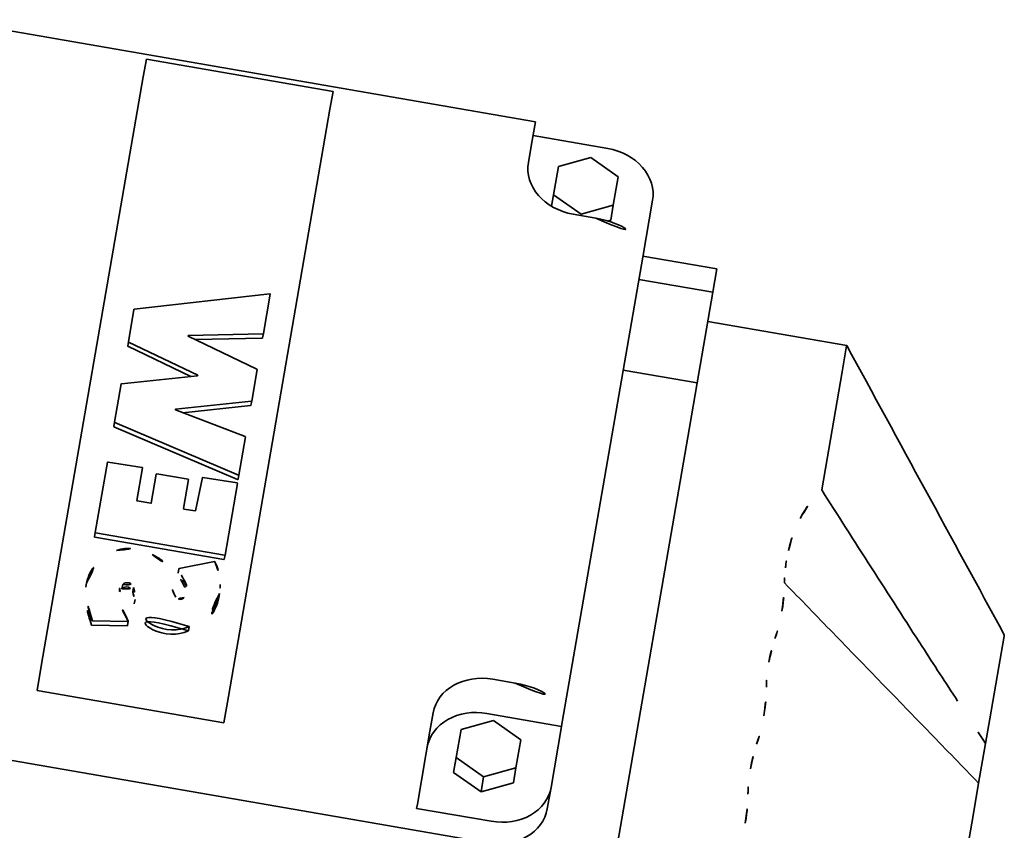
# Model space of a CAD drawing. Header units: metres. Extents: x 7482748 to 7484637, y 5684406 to 5687014.
# Tile 200 of 256: x 7484467.546 to 7484467.676, y 5686560.759 to 5686560.866. Entities that reach past the tile are written whole.
import ezdxf

# ---------------------------------------------------------------- set-up
doc = ezdxf.new("R2010")
doc.units = ezdxf.units.M
doc.header["$MEASUREMENT"] = 0
doc.layers.add('projektowane obiekty', color=5, linetype='Continuous', lineweight=35)

# ---------------------------------------------------------------- blocks, each defined once
blk = doc.blocks.new('G$C272683C2')
at = {"layer": 'projektowane obiekty', "color": 0}
for p, q in [((1.676186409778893, -0.6376830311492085), (1.597186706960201, -0.637899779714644)), ((1.676186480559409, -0.6376829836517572), (1.597186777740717, -0.6378997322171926)), ((1.676186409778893, -0.6376830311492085), (1.676194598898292, -0.6406679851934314)), ((1.676186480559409, -0.6376829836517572), (1.676194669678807, -0.6406679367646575)), ((1.624188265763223, -0.6384307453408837), (1.64918817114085, -0.6383621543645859)), ((1.624188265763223, -0.6384307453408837), (1.624194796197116, -0.6408106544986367)), ((1.624188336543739, -0.6384306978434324), (1.649188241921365, -0.638362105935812)), ((1.624188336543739, -0.6384306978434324), (1.624194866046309, -0.6408106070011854)), ((1.649194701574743, -0.6407420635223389), (1.64918817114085, -0.6383621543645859)), ((1.649194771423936, -0.6407420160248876), (1.649188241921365, -0.638362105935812)), ((1.686191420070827, -0.6394950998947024), (1.676191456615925, -0.639522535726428)), ((1.68619148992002, -0.6394950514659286), (1.676191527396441, -0.6395224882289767)), ((1.624194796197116, -0.6408106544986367), (1.62441055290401, -0.7194489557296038)), ((1.624194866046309, -0.6408106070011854), (1.624410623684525, -0.7194489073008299)), ((1.649410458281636, -0.7193803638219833), (1.649194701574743, -0.6407420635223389)), ((1.649410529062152, -0.719380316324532), (1.649194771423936, -0.6407420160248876)), ((1.676194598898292, -0.6406679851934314), (1.676201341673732, -0.6431254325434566)), ((1.676194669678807, -0.6406679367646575), (1.676201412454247, -0.6431253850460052)), ((1.684195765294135, -0.6410819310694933), (1.680200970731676, -0.6429846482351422)), ((1.68419583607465, -0.641081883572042), (1.680201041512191, -0.6429846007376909)), ((1.68820094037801, -0.6429626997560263), (1.684195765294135, -0.6410819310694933)), ((1.688201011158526, -0.6429626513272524), (1.68419583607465, -0.641081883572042)), ((1.680200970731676, -0.6429846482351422), (1.680211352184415, -0.6467681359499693)), ((1.680201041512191, -0.6429846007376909), (1.680211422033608, -0.646768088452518)), ((1.688211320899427, -0.6467461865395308), (1.68820094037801, -0.6429626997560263)), ((1.688211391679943, -0.6467461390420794), (1.688201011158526, -0.6429626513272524)), ((1.693228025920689, -0.6528278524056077), (1.69320712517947, -0.6452099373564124)), ((1.693228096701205, -0.6528278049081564), (1.693207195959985, -0.6452098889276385)), ((1.680215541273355, -0.6482952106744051), (1.680211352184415, -0.6467681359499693)), ((1.680211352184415, -0.6467681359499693), (1.684216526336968, -0.6486489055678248)), ((1.680215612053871, -0.6482951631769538), (1.680211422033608, -0.646768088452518)), ((1.680211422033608, -0.646768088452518), (1.684216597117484, -0.648648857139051)), ((1.684216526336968, -0.6486489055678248), (1.688211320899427, -0.6467461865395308)), ((1.684216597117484, -0.648648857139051), (1.688211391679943, -0.6467461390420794)), ((1.688216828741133, -0.648753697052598), (1.688211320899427, -0.6467461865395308)), ((1.688216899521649, -0.6487536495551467), (1.688211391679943, -0.6467461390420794)), ((1.683217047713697, -0.648840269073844), (1.686217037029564, -0.6488320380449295)), ((1.683217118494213, -0.6488402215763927), (1.68621710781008, -0.6488319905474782)), ((1.684217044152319, -0.6488375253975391), (1.684216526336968, -0.6486489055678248)), ((1.684217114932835, -0.6488374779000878), (1.684216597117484, -0.648648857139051)), ((1.68783381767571, -0.6489361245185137), (1.688216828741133, -0.648753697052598)), ((1.687833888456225, -0.6489360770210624), (1.688216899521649, -0.6487536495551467)), ((1.703127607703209, -0.6526620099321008), (1.693227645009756, -0.6526891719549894)), ((1.703127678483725, -0.6526619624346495), (1.693227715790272, -0.6526891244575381)), ((1.693398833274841, -0.7150831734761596), (1.693228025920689, -0.6528278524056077)), ((1.693398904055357, -0.7150831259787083), (1.693228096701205, -0.6528278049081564)), ((1.703136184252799, -0.6557876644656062), (1.703127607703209, -0.6526620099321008)), ((1.703136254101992, -0.6557876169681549), (1.703127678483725, -0.6526619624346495)), ((1.703136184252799, -0.6557876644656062), (1.693236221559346, -0.6558148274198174)), ((1.703136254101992, -0.6557876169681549), (1.693236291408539, -0.6558147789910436)), ((1.703136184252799, -0.6557876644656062), (1.703169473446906, -0.6679210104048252)), ((1.703136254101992, -0.6557876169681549), (1.703169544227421, -0.6679209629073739)), ((1.721746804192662, -0.6596329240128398), (1.70314687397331, -0.6596839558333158)), ((1.721746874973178, -0.6596328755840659), (1.703146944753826, -0.6596839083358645)), ((1.721746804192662, -0.6596329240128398), (1.721746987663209, -0.6596998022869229)), ((1.721746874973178, -0.6596328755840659), (1.721747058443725, -0.6596997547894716)), ((1.721746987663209, -0.6596998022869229), (1.721756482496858, -0.6631606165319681)), ((1.721747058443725, -0.6596997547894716), (1.721756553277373, -0.6631605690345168)), ((1.721756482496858, -0.6631606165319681), (1.721788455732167, -0.6748138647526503)), ((1.721756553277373, -0.6631605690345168), (1.72178852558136, -0.674813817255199)), ((1.64558595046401, -0.6661190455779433), (1.628311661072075, -0.6712154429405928)), ((1.645586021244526, -0.666118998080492), (1.628311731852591, -0.6712153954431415)), ((1.645667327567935, -0.6714353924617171), (1.645652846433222, -0.666157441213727)), ((1.645667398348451, -0.6714353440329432), (1.645652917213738, -0.6661573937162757)), ((1.693269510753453, -0.6679481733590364), (1.703169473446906, -0.6679210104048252)), ((1.693269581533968, -0.6679481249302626), (1.703169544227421, -0.6679209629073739)), ((1.703169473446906, -0.6679210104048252), (1.703185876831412, -0.6738995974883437)), ((1.703169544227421, -0.6679209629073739), (1.703185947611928, -0.6738995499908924)), ((1.628280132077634, -0.6718276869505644), (1.628278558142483, -0.671254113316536)), ((1.628278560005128, -0.671254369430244), (1.628323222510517, -0.6755627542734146)), ((1.628280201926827, -0.6718276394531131), (1.628278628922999, -0.6712540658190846)), ((1.628278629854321, -0.6712543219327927), (1.628323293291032, -0.6755627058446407)), ((1.635948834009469, -0.6733980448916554), (1.645629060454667, -0.6714753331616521)), ((1.635948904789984, -0.6733979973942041), (1.64562913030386, -0.6714752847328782)), ((1.645668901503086, -0.6720089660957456), (1.645667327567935, -0.6714353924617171)), ((1.645668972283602, -0.6720089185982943), (1.645667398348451, -0.6714353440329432)), ((1.628280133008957, -0.6718279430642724), (1.628324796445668, -0.676136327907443)), ((1.628280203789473, -0.6718278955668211), (1.628324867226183, -0.6761362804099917)), ((1.636980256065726, -0.6737670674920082), (1.645630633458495, -0.6720489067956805)), ((1.636980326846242, -0.6737670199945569), (1.645630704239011, -0.6720488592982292)), ((1.645646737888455, -0.676197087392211), (1.635944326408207, -0.6734766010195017)), ((1.645646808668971, -0.6761970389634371), (1.635944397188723, -0.6734765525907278)), ((1.703185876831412, -0.6738995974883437), (1.703383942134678, -0.7460897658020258)), ((1.703185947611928, -0.6738995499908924), (1.703384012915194, -0.7460897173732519)), ((1.721788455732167, -0.6748138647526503), (1.721799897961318, -0.6789843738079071)), ((1.72178852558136, -0.674813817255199), (1.721799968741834, -0.6789843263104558)), ((1.628356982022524, -0.6756011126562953), (1.638085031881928, -0.6783287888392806)), ((1.62835705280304, -0.675601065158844), (1.638085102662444, -0.6783287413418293)), ((1.628358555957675, -0.6761746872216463), (1.637210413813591, -0.6786566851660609)), ((1.628358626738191, -0.676174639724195), (1.637210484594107, -0.678656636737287)), ((1.645692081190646, -0.6804575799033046), (1.645680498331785, -0.6762357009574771)), ((1.645692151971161, -0.6804575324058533), (1.645680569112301, -0.6762356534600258)), ((1.638085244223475, -0.6784062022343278), (1.628372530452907, -0.681187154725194)), ((1.638085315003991, -0.6784061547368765), (1.628372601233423, -0.6811871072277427)), ((1.63597119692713, -0.6832700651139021), (1.645658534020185, -0.6804963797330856)), ((1.635971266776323, -0.6832700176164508), (1.645658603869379, -0.6804963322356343)), ((1.645693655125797, -0.6810311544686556), (1.645692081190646, -0.6804575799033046)), ((1.645693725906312, -0.6810311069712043), (1.645692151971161, -0.6804575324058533)), ((1.628338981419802, -0.6812259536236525), (1.628353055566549, -0.6863555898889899)), ((1.628339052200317, -0.6812259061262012), (1.628353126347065, -0.6863555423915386)), ((1.637007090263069, -0.6835474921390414), (1.645660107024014, -0.6810699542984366)), ((1.637007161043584, -0.6835474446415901), (1.64566017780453, -0.6810699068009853)), ((1.645666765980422, -0.685218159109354), (1.635976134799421, -0.6833485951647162)), ((1.645666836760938, -0.6852181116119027), (1.635976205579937, -0.6833485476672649)), ((1.645719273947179, -0.6903685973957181), (1.645705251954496, -0.6852578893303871)), ((1.645719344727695, -0.6903685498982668), (1.645705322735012, -0.6852578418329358)), ((1.628354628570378, -0.6869291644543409), (1.628353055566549, -0.6863555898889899)), ((1.628354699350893, -0.6869291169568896), (1.628353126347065, -0.6863555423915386)), ((1.628389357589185, -0.6863948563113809), (1.645655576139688, -0.690408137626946)), ((1.628389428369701, -0.686394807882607), (1.645655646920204, -0.6904080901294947)), ((1.628390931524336, -0.6869684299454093), (1.64565715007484, -0.690981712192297)), ((1.628391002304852, -0.686968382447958), (1.645657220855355, -0.6909816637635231)), ((1.64572084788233, -0.6909421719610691), (1.645719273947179, -0.6903685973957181)), ((1.645720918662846, -0.6909421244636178), (1.645719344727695, -0.6903685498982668)), ((1.6283676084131, -0.6917112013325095), (1.628360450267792, -0.7011301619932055)), ((1.628367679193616, -0.6917111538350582), (1.628360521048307, -0.7011301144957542)), ((1.632985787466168, -0.691609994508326), (1.628416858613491, -0.6916702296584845)), ((1.632985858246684, -0.6916099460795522), (1.628416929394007, -0.6916701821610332)), ((1.633048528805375, -0.6960218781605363), (1.633036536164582, -0.691650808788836)), ((1.633048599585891, -0.6960218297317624), (1.633036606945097, -0.6916507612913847)), ((1.634965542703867, -0.6921240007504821), (1.634974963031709, -0.6960166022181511)), ((1.634965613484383, -0.6921239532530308), (1.634975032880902, -0.6960165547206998)), ((1.639217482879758, -0.6920713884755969), (1.635015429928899, -0.6920829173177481)), ((1.639217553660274, -0.6920713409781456), (1.635015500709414, -0.6920828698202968)), ((1.639279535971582, -0.6960047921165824), (1.639267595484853, -0.692112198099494)), ((1.639279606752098, -0.6960047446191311), (1.639267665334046, -0.6921121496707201)), ((1.641052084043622, -0.6915428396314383), (1.640898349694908, -0.6960015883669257)), ((1.641052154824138, -0.691542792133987), (1.640898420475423, -0.6960015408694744)), ((1.645671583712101, -0.6914427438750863), (1.641101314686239, -0.6915029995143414)), ((1.645671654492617, -0.691442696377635), (1.641101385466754, -0.69150295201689)), ((1.645748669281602, -0.7010825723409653), (1.645722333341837, -0.6914835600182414)), ((1.645748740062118, -0.701082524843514), (1.645722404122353, -0.6914835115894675)), ((1.748840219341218, -0.6936433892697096), (1.748840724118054, -0.6938273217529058)), ((1.748840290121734, -0.6936433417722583), (1.74884079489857, -0.6938272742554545)), ((1.748840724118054, -0.6938273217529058), (1.748851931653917, -0.6979121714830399)), ((1.74884079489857, -0.6938272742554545), (1.748852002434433, -0.6979121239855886)), ((1.634925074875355, -0.6960576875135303), (1.63309864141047, -0.6960626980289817)), ((1.63492514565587, -0.6960576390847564), (1.633098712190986, -0.6960626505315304)), ((1.64084848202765, -0.6960414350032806), (1.639329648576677, -0.696045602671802)), ((1.640848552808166, -0.6960413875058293), (1.63932971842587, -0.6960455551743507)), ((1.748851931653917, -0.6979121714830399), (1.748871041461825, -0.7048773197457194)), ((1.748852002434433, -0.6979121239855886), (1.748871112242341, -0.7048772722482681)), ((1.628362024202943, -0.701703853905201), (1.628360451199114, -0.70113027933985)), ((1.628362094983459, -0.7017038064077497), (1.628360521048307, -0.7011302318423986)), ((1.628410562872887, -0.7011711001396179), (1.64569878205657, -0.7011236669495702)), ((1.628410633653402, -0.7011710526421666), (1.645698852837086, -0.7011236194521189)), ((1.645750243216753, -0.7016561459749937), (1.645748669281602, -0.7010825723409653)), ((1.645750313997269, -0.7016560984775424), (1.645748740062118, -0.701082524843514)), ((1.628412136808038, -0.7017446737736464), (1.645700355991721, -0.7016972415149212)), ((1.628412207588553, -0.701744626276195), (1.645700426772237, -0.7016971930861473)), ((1.644524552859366, -0.7021624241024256), (1.640079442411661, -0.7038900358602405)), ((1.644524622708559, -0.7021623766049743), (1.640079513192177, -0.7038899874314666)), ((1.640052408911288, -0.7045007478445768), (1.640050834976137, -0.7039271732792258)), ((1.640052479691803, -0.704500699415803), (1.640050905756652, -0.7039271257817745)), ((1.640919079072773, -0.7057304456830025), (1.640917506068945, -0.705156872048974)), ((1.640919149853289, -0.7057303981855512), (1.640917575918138, -0.7051568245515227)), ((1.748871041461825, -0.7048773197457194), (1.748880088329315, -0.7081744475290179)), ((1.748871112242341, -0.7048772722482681), (1.748880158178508, -0.7081744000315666)), ((1.645914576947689, -0.7067971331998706), (1.645913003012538, -0.7062235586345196)), ((1.645914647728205, -0.7067970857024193), (1.645913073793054, -0.7062235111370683)), ((1.628381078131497, -0.7084476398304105), (1.628379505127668, -0.7078740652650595)), ((1.628381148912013, -0.7084475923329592), (1.628379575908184, -0.7078740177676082)), ((1.633127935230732, -0.7078229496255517), (1.633126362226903, -0.7072493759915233)), ((1.633128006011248, -0.7078229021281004), (1.633126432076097, -0.707249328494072)), ((1.634602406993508, -0.7079534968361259), (1.634600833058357, -0.7073799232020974)), ((1.634602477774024, -0.7079534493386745), (1.634600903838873, -0.7073798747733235)), ((1.635069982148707, -0.7094949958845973), (1.635068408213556, -0.7089214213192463)), ((1.635070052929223, -0.709494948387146), (1.635068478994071, -0.708921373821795)), ((1.748880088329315, -0.7081744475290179), (1.748894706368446, -0.713502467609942)), ((1.748880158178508, -0.7081744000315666), (1.748894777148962, -0.7135024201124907)), ((1.634691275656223, -0.7124734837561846), (1.634689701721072, -0.7118999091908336)), ((1.634691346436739, -0.7124734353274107), (1.634689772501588, -0.7118998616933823)), ((1.642716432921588, -0.7117675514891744), (1.642714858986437, -0.7111939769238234)), ((1.642716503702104, -0.7117675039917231), (1.642714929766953, -0.711193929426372)), ((1.686387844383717, -0.7110873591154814), (1.683387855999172, -0.7110955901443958)), ((1.686387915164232, -0.7110873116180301), (1.683387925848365, -0.7110955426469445)), ((1.630064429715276, -0.7126765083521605), (1.634649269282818, -0.7119402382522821)), ((1.630064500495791, -0.7126764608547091), (1.634649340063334, -0.7119401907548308)), ((1.630066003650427, -0.7132500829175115), (1.634650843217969, -0.7125138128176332)), ((1.630066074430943, -0.7132500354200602), (1.634650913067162, -0.7125137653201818)), ((1.748907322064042, -0.7181004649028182), (1.748894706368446, -0.713502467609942)), ((1.748907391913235, -0.7181004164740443), (1.748894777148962, -0.7135024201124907)), ((1.683400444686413, -0.7156841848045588), (1.693400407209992, -0.7156567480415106)), ((1.683400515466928, -0.7156841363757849), (1.693400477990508, -0.7156567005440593)), ((1.693400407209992, -0.7156567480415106), (1.693398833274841, -0.7150831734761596)), ((1.693400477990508, -0.7156567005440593), (1.693398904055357, -0.7150831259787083)), ((1.693422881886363, -0.7238482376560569), (1.693400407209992, -0.7156567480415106)), ((1.693422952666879, -0.723848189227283), (1.693400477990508, -0.7156567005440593)), ((1.676403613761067, -0.7168488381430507), (1.676410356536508, -0.7193062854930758)), ((1.676403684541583, -0.7168487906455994), (1.676410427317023, -0.7193062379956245)), ((1.684402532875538, -0.7164436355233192), (1.680407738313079, -0.7183463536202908)), ((1.684402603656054, -0.7164435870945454), (1.680407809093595, -0.7183463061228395)), ((1.688407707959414, -0.7183244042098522), (1.684402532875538, -0.7164436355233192)), ((1.688407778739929, -0.7183243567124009), (1.684402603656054, -0.7164435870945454)), ((1.680407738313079, -0.7183463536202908), (1.680418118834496, -0.7221298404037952)), ((1.680407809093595, -0.7183463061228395), (1.680418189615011, -0.7221297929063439)), ((1.68841808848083, -0.7221078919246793), (1.688407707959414, -0.7183244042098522)), ((1.688418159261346, -0.7221078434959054), (1.688407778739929, -0.7183243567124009)), ((1.748907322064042, -0.7181004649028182), (1.74891921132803, -0.7224340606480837)), ((1.748907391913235, -0.7181004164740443), (1.748919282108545, -0.7224340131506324)), ((1.62441055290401, -0.7194489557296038), (1.624420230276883, -0.7229760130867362)), ((1.624410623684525, -0.7194489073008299), (1.624420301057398, -0.7229759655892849)), ((1.649420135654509, -0.7229074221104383), (1.649410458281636, -0.7193803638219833)), ((1.649420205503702, -0.722907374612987), (1.649410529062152, -0.719380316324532)), ((1.676410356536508, -0.7193062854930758), (1.676437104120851, -0.7290553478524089)), ((1.676410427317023, -0.7193062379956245), (1.676437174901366, -0.7290553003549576)), ((1.680423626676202, -0.7241373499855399), (1.680418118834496, -0.7221298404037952)), ((1.680418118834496, -0.7221298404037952), (1.684423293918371, -0.7240106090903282)), ((1.680423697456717, -0.7241373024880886), (1.680418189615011, -0.7221297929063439)), ((1.680418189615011, -0.7221297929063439), (1.684423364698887, -0.7240105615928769)), ((1.684423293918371, -0.7240106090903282), (1.68841808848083, -0.7221078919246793)), ((1.684423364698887, -0.7240105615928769), (1.688418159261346, -0.7221078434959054)), ((1.688423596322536, -0.724115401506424), (1.68841808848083, -0.7221078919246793)), ((1.688423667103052, -0.7241153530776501), (1.688418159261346, -0.7221078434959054)), ((1.649420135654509, -0.7229074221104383), (1.624420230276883, -0.7229760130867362)), ((1.649420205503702, -0.722907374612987), (1.624420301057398, -0.7229759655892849)), ((1.680423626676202, -0.7241373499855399), (1.684428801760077, -0.7260181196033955)), ((1.680423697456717, -0.7241373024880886), (1.684428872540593, -0.7260180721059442)), ((1.684428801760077, -0.7260181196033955), (1.684423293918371, -0.7240106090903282)), ((1.684428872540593, -0.7260180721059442), (1.684423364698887, -0.7240105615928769)), ((1.684428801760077, -0.7260181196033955), (1.688423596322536, -0.724115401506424)), ((1.684428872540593, -0.7260180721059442), (1.688423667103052, -0.7241153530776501)), ((1.693430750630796, -0.7267161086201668), (1.693422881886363, -0.7238482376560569)), ((1.693430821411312, -0.7267160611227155), (1.693422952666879, -0.723848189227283)), ((1.676437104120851, -0.7290553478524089), (1.676438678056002, -0.7296289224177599)), ((1.676437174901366, -0.7290553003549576), (1.676438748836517, -0.7296288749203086)), ((1.676438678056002, -0.7296289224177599), (1.686438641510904, -0.7296014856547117)), ((1.676438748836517, -0.7296288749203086), (1.68643871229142, -0.7296014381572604)), ((1.587446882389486, -0.7327409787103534), (1.686446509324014, -0.7324693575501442)), ((1.587446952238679, -0.7327409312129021), (1.68644658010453, -0.7324693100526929))]:
    blk.add_line(p, q, dxfattribs=at)
at = {"layer": 'projektowane obiekty', "color": 0, "extrusion": (0, 0, -1)}
for centre, major_axis, ratio, start_param, end_param in [((1.686207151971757, -0.6452291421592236), (0.006999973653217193, 1.920557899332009e-05), 0.8191520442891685, 4.712388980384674, 6.283185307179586), ((1.686207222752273, -0.6452290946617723), (0.006999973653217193, 1.920557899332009e-05), 0.8191520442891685, 4.712388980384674, 6.283185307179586), ((1.683201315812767, -0.6431062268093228), (-0.006999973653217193, -1.92055789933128e-05), 0.8191520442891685, 4.71238898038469, 6.283185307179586), ((1.683201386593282, -0.6431061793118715), (-0.006999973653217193, -1.92055789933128e-05), 0.8191520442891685, 4.71238898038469, 6.283185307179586), ((1.686228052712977, -0.6528470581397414), (0.006999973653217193, 1.920557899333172e-05), 0.5735764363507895, 4.71238898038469, 6.283185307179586), ((1.686228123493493, -0.6528470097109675), (0.006999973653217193, 1.920557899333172e-05), 0.5735764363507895, 4.71238898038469, 6.283185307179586), ((1.645602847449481, -0.6661575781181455), (4.999980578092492e-05, 1.371826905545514e-07), 0.8191520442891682, 4.36991738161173, 6.283185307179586), ((1.645602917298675, -0.6661575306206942), (4.999980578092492e-05, 1.371826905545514e-07), 0.8191520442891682, 4.36991738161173, 6.283185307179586), ((1.628328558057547, -0.6712539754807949), (-4.99998204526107e-05, -1.371827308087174e-07), 0.8191520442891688, 6.27693211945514, 7.511510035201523), ((1.62832862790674, -0.6712539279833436), (-4.99998204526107e-05, -1.371827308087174e-07), 0.8191520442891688, 6.27693211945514, 7.511510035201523), ((1.645617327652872, -0.6714355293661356), (4.999981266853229e-05, 1.371827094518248e-07), 0.8191520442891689, 0, 1.336191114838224), ((1.645617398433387, -0.6714354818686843), (4.999981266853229e-05, 1.371827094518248e-07), 0.8191520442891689, 0, 1.336191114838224), ((1.645618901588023, -0.6720091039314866), (4.999981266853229e-05, 1.371827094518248e-07), 0.8191520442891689, 0, 1.336191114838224), ((1.645618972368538, -0.6720090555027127), (4.999981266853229e-05, 1.371827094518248e-07), 0.8191520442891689, 0, 1.336191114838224), ((1.635960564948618, -0.6734378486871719), (-4.999980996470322e-05, -1.371827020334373e-07), 0.8191520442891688, 5.045402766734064, 7.619394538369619), ((1.635960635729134, -0.6734378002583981), (-4.999980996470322e-05, -1.371827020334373e-07), 0.8191520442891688, 5.045402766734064, 7.619394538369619), ((1.628373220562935, -0.6755623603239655), (-4.999982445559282e-05, -1.371827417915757e-07), 0.8191520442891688, 5.045402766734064, 6.27693211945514), ((1.628373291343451, -0.6755623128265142), (-4.999982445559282e-05, -1.371827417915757e-07), 0.8191520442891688, 5.045402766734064, 6.27693211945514), ((1.628374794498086, -0.6761359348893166), (-4.999982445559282e-05, -1.371827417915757e-07), 0.8191520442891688, 5.045402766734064, 6.27693211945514), ((1.628374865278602, -0.6761358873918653), (-4.999982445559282e-05, -1.371827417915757e-07), 0.8191520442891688, 5.045402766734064, 6.27693211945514), ((1.645630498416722, -0.6762358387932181), (4.999980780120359e-05, 1.371826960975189e-07), 0.8191520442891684, 5.045427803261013, 6.283185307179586), ((1.645630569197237, -0.6762357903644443), (4.999980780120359e-05, 1.371826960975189e-07), 0.8191520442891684, 5.045427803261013, 6.283185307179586), ((1.638068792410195, -0.6783675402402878), (4.999981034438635e-05, 1.371827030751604e-07), 0.8191520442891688, 5.045427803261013, 7.520950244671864), ((1.638068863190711, -0.6783674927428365), (4.999981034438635e-05, 1.371827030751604e-07), 0.8191520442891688, 5.045427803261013, 7.520950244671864), ((1.645642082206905, -0.680457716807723), (4.99998078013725e-05, 1.371826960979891e-07), 0.8191520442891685, 0, 1.237764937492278), ((1.645642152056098, -0.6804576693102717), (4.99998078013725e-05, 1.371826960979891e-07), 0.8191520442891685, 0, 1.237764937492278), ((1.628388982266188, -0.681225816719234), (-4.999980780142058e-05, -1.371826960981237e-07), 0.8191520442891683, 0, 1.237757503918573), ((1.628389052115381, -0.6812257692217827), (-4.999980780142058e-05, -1.371826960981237e-07), 0.8191520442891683, 0, 1.237757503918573), ((1.645643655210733, -0.681031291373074), (4.99998078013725e-05, 1.371826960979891e-07), 0.8191520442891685, 0, 1.237764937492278), ((1.645643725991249, -0.6810312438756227), (4.99998078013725e-05, 1.371826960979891e-07), 0.8191520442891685, 0, 1.237764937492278), ((1.645655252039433, -0.6852580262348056), (4.999981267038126e-05, 1.371819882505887e-07), 0.81915204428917, 4.946994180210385, 6.283185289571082), ((1.645655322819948, -0.6852579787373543), (4.999981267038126e-05, 1.371819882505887e-07), 0.81915204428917, 4.946994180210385, 6.283185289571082), ((1.628403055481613, -0.6863554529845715), (-4.999979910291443e-05, -1.371826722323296e-07), 0.8191520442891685, 4.992143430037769, 6.283185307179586), ((1.628403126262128, -0.6863554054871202), (-4.999979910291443e-05, -1.371826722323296e-07), 0.8191520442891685, 4.992143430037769, 6.283185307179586), ((1.628404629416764, -0.6869290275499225), (-4.999979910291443e-05, -1.371826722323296e-07), 0.8191520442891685, 4.992143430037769, 6.283185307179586), ((1.628404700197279, -0.6869289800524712), (-4.999979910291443e-05, -1.371826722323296e-07), 0.8191520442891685, 4.992143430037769, 6.283185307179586), ((1.645669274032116, -0.6903687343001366), (4.999980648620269e-05, 1.371826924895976e-07), 0.8191520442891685, 0, 1.850550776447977), ((1.645669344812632, -0.6903686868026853), (4.999980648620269e-05, 1.371826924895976e-07), 0.8191520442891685, 0, 1.850550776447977), ((1.645670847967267, -0.6909423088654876), (4.999980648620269e-05, 1.371826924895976e-07), 0.8191520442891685, 0, 1.850550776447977), ((1.645670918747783, -0.6909422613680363), (4.999980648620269e-05, 1.371826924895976e-07), 0.8191520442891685, 0, 1.850550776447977), ((1.628417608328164, -0.691711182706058), (-4.999981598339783e-05, -1.371827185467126e-07), 0.8191520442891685, 0.002887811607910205, 1.558036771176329), ((1.628417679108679, -0.6917111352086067), (-4.999981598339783e-05, -1.371827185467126e-07), 0.8191520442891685, 0.002887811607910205, 1.558036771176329), ((1.632986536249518, -0.691650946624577), (4.999981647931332e-05, 1.371827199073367e-07), 0.8191520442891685, 4.699648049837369, 6.283185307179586), ((1.632986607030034, -0.6916508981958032), (4.999981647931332e-05, 1.371827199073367e-07), 0.8191520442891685, 4.699648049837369, 6.283185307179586), ((1.63501554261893, -0.6921238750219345), (-4.999981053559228e-05, -1.37182703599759e-07), 0.8191520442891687, 0.000272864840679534, 1.570796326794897), ((1.635015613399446, -0.6921238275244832), (-4.999981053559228e-05, -1.37182703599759e-07), 0.8191520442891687, 0.000272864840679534, 1.570796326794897), ((1.639217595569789, -0.6921123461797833), (4.999981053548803e-05, 1.371827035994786e-07), 0.8191520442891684, 4.71238898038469, 6.282912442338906), ((1.639217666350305, -0.692112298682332), (4.999981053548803e-05, 1.371827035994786e-07), 0.8191520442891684, 4.71238898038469, 6.282912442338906), ((1.641102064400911, -0.6915439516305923), (-4.999982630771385e-05, -1.371827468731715e-07), 0.8191520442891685, 0.03049739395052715, 1.558055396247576), ((1.641102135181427, -0.691543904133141), (-4.999982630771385e-05, -1.371827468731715e-07), 0.8191520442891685, 0.03049739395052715, 1.558055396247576), ((1.645672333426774, -0.6914836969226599), (4.999981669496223e-05, 1.371827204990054e-07), 0.8191520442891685, 4.699648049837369, 6.283185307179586), ((1.645672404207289, -0.6914836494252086), (4.999981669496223e-05, 1.371827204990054e-07), 0.8191520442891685, 4.699648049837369, 6.283185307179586), ((1.633098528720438, -0.6960217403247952), (-4.999980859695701e-05, -1.37182698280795e-07), 0.8191520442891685, 4.71238898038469, 6.283185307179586), ((1.633098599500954, -0.6960216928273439), (-4.999980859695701e-05, -1.37182698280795e-07), 0.8191520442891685, 4.71238898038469, 6.283185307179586), ((1.634924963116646, -0.6960167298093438), (4.999981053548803e-05, 1.371827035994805e-07), 0.8191520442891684, 0.0002501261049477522, 1.570796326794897), ((1.634925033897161, -0.6960166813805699), (4.999981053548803e-05, 1.371827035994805e-07), 0.8191520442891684, 0.0002501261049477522, 1.570796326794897), ((1.639329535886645, -0.6960046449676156), (-4.999981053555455e-05, -1.371827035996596e-07), 0.8191520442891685, 4.71238898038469, 6.282935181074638), ((1.639329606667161, -0.6960045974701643), (-4.999981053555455e-05, -1.371827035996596e-07), 0.8191520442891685, 4.71238898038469, 6.282935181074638), ((1.640848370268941, -0.6960004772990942), (4.999982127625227e-05, 1.371827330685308e-07), 0.8191520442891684, 0.03047466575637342, 1.570796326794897), ((1.640848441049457, -0.6960004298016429), (4.999982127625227e-05, 1.371827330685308e-07), 0.8191520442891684, 0.03047466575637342, 1.570796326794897), ((1.628410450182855, -0.7011301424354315), (-4.999979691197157e-05, -1.371826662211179e-07), 0.8191520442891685, 4.71238898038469, 6.286050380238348), ((1.628410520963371, -0.7011300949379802), (-4.999979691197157e-05, -1.371826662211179e-07), 0.8191520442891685, 4.71238898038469, 6.286050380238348), ((1.645698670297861, -0.7010827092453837), (4.999980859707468e-05, 1.371826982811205e-07), 0.8191520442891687, 0, 1.570796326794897), ((1.645698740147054, -0.7010826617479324), (4.999980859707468e-05, 1.371826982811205e-07), 0.8191520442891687, 0, 1.570796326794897), ((1.628412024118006, -0.7017037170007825), (-4.999979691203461e-05, -1.371826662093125e-07), 0.8191520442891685, 4.712388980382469, 6.283185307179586), ((1.628412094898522, -0.7017036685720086), (-4.999979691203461e-05, -1.371826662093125e-07), 0.8191520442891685, 4.712388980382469, 6.283185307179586), ((1.63421571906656, -0.7065294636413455), (-0.005116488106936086, -1.403792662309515e-05), 0.8191520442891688, 1.018255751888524, 1.988600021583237), ((1.634215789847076, -0.7065294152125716), (-0.005116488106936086, -1.403792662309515e-05), 0.8191520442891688, 1.018255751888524, 1.988600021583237), ((1.635231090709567, -0.7057596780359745), (0.00388697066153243, 1.066454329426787e-05), 0.8191520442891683, 4.988208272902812, 6.11375937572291), ((1.635231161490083, -0.7057596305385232), (0.00388697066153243, 1.066454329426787e-05), 0.8191520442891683, 4.988208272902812, 6.11375937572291), ((1.634938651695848, -0.7065036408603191), (0.01099521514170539, 3.016718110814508e-05), 0.8191520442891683, 5.785802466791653, 6.121266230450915), ((1.634938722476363, -0.7065035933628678), (0.01099521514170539, 3.016718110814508e-05), 0.8191520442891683, 5.785802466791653, 6.121266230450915), ((1.64570024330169, -0.7016562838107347), (4.999980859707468e-05, 1.371826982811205e-07), 0.8191520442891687, 0, 1.570796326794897), ((1.645700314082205, -0.7016562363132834), (4.999980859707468e-05, 1.371826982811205e-07), 0.8191520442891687, 0, 1.570796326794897), ((1.636337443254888, -0.7081623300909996), (-0.007966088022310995, -2.185627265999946e-05), 0.8191520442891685, 0.04753896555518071, 0.9236857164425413), ((1.636337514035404, -0.7081622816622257), (-0.007966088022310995, -2.185627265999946e-05), 0.8191520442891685, 0.04753896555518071, 0.9236857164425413), ((1.6401008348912, -0.7039270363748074), (-4.999980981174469e-05, -1.371827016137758e-07), 0.8191520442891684, 5.832554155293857, 7.414118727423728), ((1.640100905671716, -0.7039269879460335), (-4.999980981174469e-05, -1.371827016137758e-07), 0.8191520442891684, 5.832554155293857, 7.414118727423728), ((1.650440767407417, -0.6997960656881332), (0.01154914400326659, 3.168697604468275e-05), 0.8191520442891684, 2.542510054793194, 2.690956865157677), ((1.650440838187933, -0.6997960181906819), (0.01154914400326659, 3.168697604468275e-05), 0.8191520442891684, 2.542510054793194, 2.690956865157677), ((1.647735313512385, -0.7037431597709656), (-0.008855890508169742, -2.429759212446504e-05), 0.8191520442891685, 5.709780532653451, 6.082607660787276), ((1.647735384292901, -0.7037431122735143), (-0.008855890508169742, -2.429759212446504e-05), 0.8191520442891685, 5.709780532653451, 6.082607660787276), ((1.640102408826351, -0.7045006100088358), (-4.999980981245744e-05, -1.371827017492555e-07), 0.8191520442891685, 5.832554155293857, 6.283185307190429), ((1.640102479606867, -0.7045005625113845), (-4.999980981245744e-05, -1.371827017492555e-07), 0.8191520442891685, 5.832554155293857, 6.283185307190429), ((1.650442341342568, -0.7003696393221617), (0.01154914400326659, 3.168697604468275e-05), 0.8191520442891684, 2.542510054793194, 2.690956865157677), ((1.650442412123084, -0.7003695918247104), (0.01154914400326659, 3.168697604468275e-05), 0.8191520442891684, 2.542510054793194, 2.690956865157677), ((1.638501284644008, -0.7067164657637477), (0.003074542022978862, 8.435511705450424e-06), 0.8191520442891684, 5.618750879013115, 6.612019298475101), ((1.638501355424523, -0.7067164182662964), (0.003074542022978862, 8.435511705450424e-06), 0.8191520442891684, 5.618750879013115, 6.612019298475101), ((1.633565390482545, -0.7065044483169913), (0.01235197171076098, 3.388966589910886e-05), 0.8191520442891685, 6.1394790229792, 6.258770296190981), ((1.633565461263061, -0.70650440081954), (0.01235197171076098, 3.388966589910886e-05), 0.8191520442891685, 6.1394790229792, 6.258770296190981), ((1.638502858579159, -0.7072900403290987), (0.00307454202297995, 8.435511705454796e-06), 0.8191520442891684, 5.618750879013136, 6.169066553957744), ((1.638502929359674, -0.7072899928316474), (0.00307454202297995, 8.435511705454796e-06), 0.8191520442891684, 5.618750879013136, 6.169066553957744), ((1.638360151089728, -0.7061420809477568), (0.007553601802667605, 2.072454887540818e-05), 0.8191520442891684, 0.01651782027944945, 0.9585976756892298), ((1.638360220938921, -0.7061420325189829), (0.007553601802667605, 2.072454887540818e-05), 0.8191520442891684, 0.01651782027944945, 0.9585976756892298), ((1.633831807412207, -0.7075531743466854), (0.0007973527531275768, 2.187668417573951e-06), 0.819152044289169, 3.628715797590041, 6.018069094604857), ((1.633831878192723, -0.7075531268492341), (0.0007973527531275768, 2.187668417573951e-06), 0.819152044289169, 3.628715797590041, 6.018069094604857), ((1.633833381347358, -0.7081267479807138), (0.0007973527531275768, 2.187668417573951e-06), 0.819152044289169, 3.628715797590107, 6.018069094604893), ((1.633833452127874, -0.7081267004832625), (0.0007973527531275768, 2.187668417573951e-06), 0.819152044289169, 3.628715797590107, 6.018069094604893), ((1.627830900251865, -0.7095821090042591), (0.007281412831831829, 1.997775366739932e-05), 0.8191520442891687, 5.908377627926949, 6.175539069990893), ((1.627830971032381, -0.7095820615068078), (0.007281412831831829, 1.997775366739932e-05), 0.8191520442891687, 5.908377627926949, 6.175539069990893), ((1.627832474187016, -0.7101556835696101), (0.007281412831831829, 1.997775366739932e-05), 0.8191520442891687, 5.908377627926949, 6.175539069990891), ((1.627832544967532, -0.7101556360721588), (0.007281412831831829, 1.997775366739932e-05), 0.8191520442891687, 5.908377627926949, 6.175539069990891), ((1.640796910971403, -0.7073446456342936), (0.0006534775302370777, 1.79292308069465e-06), 0.8191520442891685, 0.3406764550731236, 2.421475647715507), ((1.640796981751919, -0.7073445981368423), (0.0006534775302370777, 1.79292308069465e-06), 0.8191520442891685, 0.3406764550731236, 2.421475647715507), ((1.638361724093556, -0.7067156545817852), (0.007553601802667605, 2.072454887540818e-05), 0.8191520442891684, 0.01651782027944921, 0.9585976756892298), ((1.638361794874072, -0.7067156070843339), (0.007553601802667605, 2.072454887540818e-05), 0.8191520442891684, 0.01651782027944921, 0.9585976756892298), ((1.642477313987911, -0.7071232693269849), (-0.009713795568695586, -2.665139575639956e-05), 0.8191520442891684, 5.646478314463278, 6.152873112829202), ((1.642477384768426, -0.707123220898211), (-0.009713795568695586, -2.665139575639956e-05), 0.8191520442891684, 5.646478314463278, 6.152873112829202), ((1.63969581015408, -0.7082468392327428), (-0.004699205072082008, -1.289304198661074e-05), 0.8191520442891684, 4.01693504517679, 6.110380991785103), ((1.639695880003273, -0.7082467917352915), (-0.004699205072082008, -1.289304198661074e-05), 0.8191520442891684, 4.01693504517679, 6.110380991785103), ((1.639697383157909, -0.7088204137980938), (-0.004699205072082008, -1.289304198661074e-05), 0.8191520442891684, 4.01693504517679, 6.110380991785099), ((1.639697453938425, -0.7088203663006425), (-0.004699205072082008, -1.289304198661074e-05), 0.8191520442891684, 4.01693504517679, 6.110380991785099), ((1.683403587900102, -0.716829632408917), (-0.006999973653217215, -1.920557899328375e-05), 0.8191520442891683, 0, 1.570796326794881), ((1.683403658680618, -0.7168295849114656), (-0.006999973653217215, -1.920557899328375e-05), 0.8191520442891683, 0, 1.570796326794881), ((1.686398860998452, -0.7151023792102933), (0.006999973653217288, 1.920557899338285e-05), 0.5735764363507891, 4.71238898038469, 6.283185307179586), ((1.686398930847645, -0.715102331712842), (0.006999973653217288, 1.920557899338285e-05), 0.5735764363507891, 4.71238898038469, 6.283185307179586), ((1.63464127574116, -0.712473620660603), (4.999980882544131e-05, 1.371826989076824e-07), 0.8191520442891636, 0, 1.380516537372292), ((1.634641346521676, -0.7124735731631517), (4.999980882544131e-05, 1.371826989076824e-07), 0.8191520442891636, 0, 1.380516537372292), ((1.683416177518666, -0.7214182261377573), (-0.006999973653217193, -1.920557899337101e-05), 0.8191520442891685, 0, 1.570796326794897), ((1.683416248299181, -0.721418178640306), (-0.006999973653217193, -1.920557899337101e-05), 0.8191520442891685, 0, 1.570796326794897), ((1.686422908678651, -0.7238674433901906), (0.006999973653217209, 1.920557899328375e-05), 0.8191520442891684, 6.283185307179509, 7.853981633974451), ((1.686422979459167, -0.7238673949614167), (0.006999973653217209, 1.920557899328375e-05), 0.8191520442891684, 6.283185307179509, 7.853981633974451), ((1.686430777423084, -0.7267353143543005), (0.006999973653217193, 1.920557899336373e-05), 0.8191520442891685, 0, 1.570796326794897), ((1.686430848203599, -0.7267352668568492), (0.006999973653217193, 1.920557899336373e-05), 0.8191520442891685, 0, 1.570796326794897)]:
    blk.add_ellipse(centre, major_axis=major_axis, ratio=ratio, start_param=start_param, end_param=end_param, dxfattribs=at)
at = {"layer": 'projektowane obiekty', "color": 0, "extrusion": (0, 0, -0.9999999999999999)}
for centre, major_axis, ratio, start_param, end_param in [((1.635987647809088, -0.6833087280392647), (-4.999981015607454e-05, -1.371827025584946e-07), 0.8191520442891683, 4.946976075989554, 7.520967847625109), ((1.635987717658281, -0.6833086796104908), (-4.999981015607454e-05, -1.371827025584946e-07), 0.8191520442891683, 4.946976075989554, 7.520967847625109), ((1.645511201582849, -0.7065163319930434), (-0.01720983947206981, -4.721802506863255e-05), 0.8191520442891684, 5.836073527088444, 6.190075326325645), ((1.645511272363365, -0.7065162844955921), (-0.01720983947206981, -4.721802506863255e-05), 0.8191520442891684, 5.836073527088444, 6.190075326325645), ((1.645512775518, -0.7070899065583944), (-0.01720983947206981, -4.721802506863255e-05), 0.8191520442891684, 5.836073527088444, 6.190075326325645), ((1.645512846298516, -0.7070898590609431), (-0.01720983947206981, -4.721802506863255e-05), 0.8191520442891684, 5.836073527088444, 6.190075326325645), ((1.634639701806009, -0.711900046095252), (4.999980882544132e-05, 1.371826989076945e-07), 0.8191520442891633, 5.646485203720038, 7.663701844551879), ((1.634639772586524, -0.7118999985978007), (4.999980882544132e-05, 1.371826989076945e-07), 0.8191520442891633, 5.646485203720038, 7.663701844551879), ((1.630054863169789, -0.7126363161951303), (4.999978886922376e-05, 1.371826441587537e-07), 0.8191520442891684, 1.380516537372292, 2.694823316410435), ((1.630054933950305, -0.712636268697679), (4.999978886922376e-05, 1.371826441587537e-07), 0.8191520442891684, 1.380516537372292, 2.694823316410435), ((1.63005643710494, -0.7132098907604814), (4.999978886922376e-05, 1.371826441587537e-07), 0.8191520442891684, 1.380516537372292, 2.694823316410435), ((1.630056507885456, -0.71320984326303), (4.999978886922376e-05, 1.371826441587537e-07), 0.8191520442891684, 1.380516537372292, 2.694823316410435)]:
    blk.add_ellipse(centre, major_axis=major_axis, ratio=ratio, start_param=start_param, end_param=end_param, dxfattribs=at)
at = {"layer": 'projektowane obiekty', "color": 0, "extrusion": (0, 0, -0.9999999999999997)}
for centre in [(1.644545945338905, -0.702199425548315), (1.644546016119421, -0.7021993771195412)]:
    blk.add_ellipse(centre, major_axis=(-4.999979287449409e-05, -1.371826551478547e-07), ratio=0.8191520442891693, start_param=1.130933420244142, end_param=2.644210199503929, dxfattribs=at)
at = {"layer": 'projektowane obiekty', "color": 0, "extrusion": (0, 0, -0.9999999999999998)}
for centre, major_axis, ratio, start_param, end_param in [((1.63433160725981, -0.7079833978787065), (-0.001502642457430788, -4.122746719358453e-06), 0.8191520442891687, 6.123107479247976, 6.92545603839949), ((1.634331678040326, -0.7079833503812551), (-0.001502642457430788, -4.122746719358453e-06), 0.8191520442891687, 6.123107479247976, 6.92545603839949), ((1.634333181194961, -0.7085569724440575), (-0.001502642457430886, -4.122746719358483e-06), 0.8191520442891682, 0.222447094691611, 0.6422707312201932), ((1.634333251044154, -0.7085569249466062), (-0.001502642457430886, -4.122746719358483e-06), 0.8191520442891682, 0.222447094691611, 0.6422707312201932)]:
    blk.add_ellipse(centre, major_axis=major_axis, ratio=ratio, start_param=start_param, end_param=end_param, dxfattribs=at)
at = {"layer": 'projektowane obiekty', "color": 0}
for points, degree in [([(1.748840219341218, -0.6936433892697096), (1.739809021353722, -0.6823226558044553), (1.730777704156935, -0.6709823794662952), (1.721746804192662, -0.6596329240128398)], 3), ([(1.748840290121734, -0.6936433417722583), (1.739809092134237, -0.682322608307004), (1.730777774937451, -0.6709823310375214), (1.721746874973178, -0.6596328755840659)], 3), ([(1.719643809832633, -0.6831963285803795), (1.720152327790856, -0.6816100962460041), (1.720883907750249, -0.6801904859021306), (1.721799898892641, -0.6789843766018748)], 3), ([(1.719643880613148, -0.6831962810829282), (1.720152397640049, -0.6816100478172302), (1.720883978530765, -0.6801904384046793), (1.721799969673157, -0.6789843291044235)], 3), ([(1.738432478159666, -0.6970448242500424), (1.733104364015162, -0.6913078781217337), (1.726952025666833, -0.6846104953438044), (1.721799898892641, -0.6789843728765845)], 3), ([(1.738432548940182, -0.6970447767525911), (1.733104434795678, -0.6913078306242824), (1.726952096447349, -0.684610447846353), (1.721799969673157, -0.6789843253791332)], 3), ([(1.718853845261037, -0.6875975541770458), (1.718932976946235, -0.6861113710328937), (1.719185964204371, -0.6846245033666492), (1.719643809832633, -0.6831963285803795)], 3), ([(1.718853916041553, -0.6875975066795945), (1.71893304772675, -0.6861113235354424), (1.719186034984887, -0.6846244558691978), (1.719643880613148, -0.6831962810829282)], 3), ([(1.718867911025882, -0.6899250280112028), (1.718818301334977, -0.6891485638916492), (1.718812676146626, -0.6883707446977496), (1.718853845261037, -0.6875975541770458)], 3), ([(1.71886798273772, -0.6899249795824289), (1.718818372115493, -0.6891485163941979), (1.718812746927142, -0.6883706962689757), (1.718853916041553, -0.6875975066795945)], 3), ([(1.719090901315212, -0.6919165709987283), (1.719007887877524, -0.691381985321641), (1.718920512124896, -0.6907483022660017), (1.718867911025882, -0.6899250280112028)], 3), ([(1.719090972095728, -0.691916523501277), (1.71900795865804, -0.6913819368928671), (1.718920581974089, -0.6907482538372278), (1.71886798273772, -0.6899249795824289)], 3), ([(1.719406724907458, -0.6956688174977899), (1.719400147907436, -0.6939328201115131), (1.719195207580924, -0.6925715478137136), (1.719090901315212, -0.6919165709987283)], 3), ([(1.748894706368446, -0.713502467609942), (1.719090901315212, -0.6919165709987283)], 1), ([(1.719406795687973, -0.6956687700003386), (1.719400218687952, -0.6939327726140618), (1.71919527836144, -0.6925714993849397), (1.719090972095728, -0.691916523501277)], 3), ([(1.748894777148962, -0.7135024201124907), (1.719090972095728, -0.691916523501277)], 1), ([(1.719113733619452, -0.6993799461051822), (1.719215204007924, -0.6987429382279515), (1.719413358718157, -0.6974204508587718), (1.719406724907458, -0.6956688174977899)], 3), ([(1.719113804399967, -0.6993798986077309), (1.719215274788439, -0.6987428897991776), (1.719413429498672, -0.6974204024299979), (1.719406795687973, -0.6956687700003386)], 3), ([(1.744283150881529, -0.7033112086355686), (1.742332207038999, -0.7012346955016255), (1.740358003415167, -0.6991180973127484), (1.738432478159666, -0.6970448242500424)], 3), ([(1.744283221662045, -0.7033111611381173), (1.742332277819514, -0.7012346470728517), (1.740358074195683, -0.6991180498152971), (1.738432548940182, -0.6970447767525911)], 3), ([(1.718864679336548, -0.7025995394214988), (1.718860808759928, -0.7010822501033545), (1.719024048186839, -0.6999447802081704), (1.719113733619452, -0.6993799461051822)], 3), ([(1.718864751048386, -0.7025994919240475), (1.718860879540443, -0.7010822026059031), (1.719024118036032, -0.6999447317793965), (1.719113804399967, -0.6993798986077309)], 3), ([(1.719132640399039, -0.7058810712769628), (1.719042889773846, -0.705321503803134), (1.718868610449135, -0.7041402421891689), (1.718864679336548, -0.7025995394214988)], 3), ([(1.719132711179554, -0.7058810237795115), (1.719042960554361, -0.7053214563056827), (1.718868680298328, -0.704140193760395), (1.718864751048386, -0.7025994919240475)], 3), ([(1.748880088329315, -0.7081744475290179), (1.74820751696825, -0.7074680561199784), (1.746543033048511, -0.7057165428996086), (1.744283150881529, -0.7033112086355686)], 3), ([(1.748880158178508, -0.7081744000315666), (1.748207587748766, -0.7074680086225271), (1.746543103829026, -0.7057164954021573), (1.744283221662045, -0.7033111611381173)], 3), ([(1.719450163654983, -0.7096869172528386), (1.71944466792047, -0.7079029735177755), (1.719238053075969, -0.7065380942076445), (1.719132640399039, -0.7058810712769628)], 3), ([(1.719450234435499, -0.7096868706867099), (1.719444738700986, -0.7079029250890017), (1.719238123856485, -0.7065380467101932), (1.719132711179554, -0.7058810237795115)], 3), ([(1.719153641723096, -0.7135354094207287), (1.719255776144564, -0.7128667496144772), (1.71945568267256, -0.7114786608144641), (1.719450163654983, -0.7096869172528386)], 3), ([(1.719153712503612, -0.7135353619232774), (1.71925584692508, -0.7128667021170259), (1.719455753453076, -0.7114786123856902), (1.719450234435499, -0.7096868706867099)], 3), ([(1.718903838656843, -0.7168724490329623), (1.718899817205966, -0.7152976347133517), (1.719067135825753, -0.7141017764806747), (1.719153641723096, -0.7135354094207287)], 3), ([(1.718903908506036, -0.716872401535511), (1.718899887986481, -0.7152975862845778), (1.719067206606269, -0.7141017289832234), (1.719153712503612, -0.7135353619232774)], 3), ([(1.719170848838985, -0.7201972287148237), (1.719077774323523, -0.719610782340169), (1.718907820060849, -0.718431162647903), (1.718903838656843, -0.7168724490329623)], 3), ([(1.719170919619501, -0.7201971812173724), (1.719077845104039, -0.7196107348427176), (1.718907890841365, -0.7184311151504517), (1.718903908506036, -0.716872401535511)], 3), ([(1.719484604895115, -0.7240507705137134), (1.719480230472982, -0.7222197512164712), (1.719275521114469, -0.7208544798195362), (1.719170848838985, -0.7201972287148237)], 3), ([(1.719484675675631, -0.7240507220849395), (1.719480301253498, -0.7222197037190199), (1.719275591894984, -0.7208544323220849), (1.719170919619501, -0.7201971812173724)], 3)]:
    blk.add_open_spline(points, degree=degree, dxfattribs=at)

msp = doc.modelspace()

# ---------------------------------------------------------------- block references
at = {"color": 5, "linetype": 'Continuous', "rotation": 350.0254444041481}
msp.add_blockref('G$C272683C2', (7484466.073835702, 5686561.770441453), dxfattribs=at)

doc.saveas('drawing.dxf')
